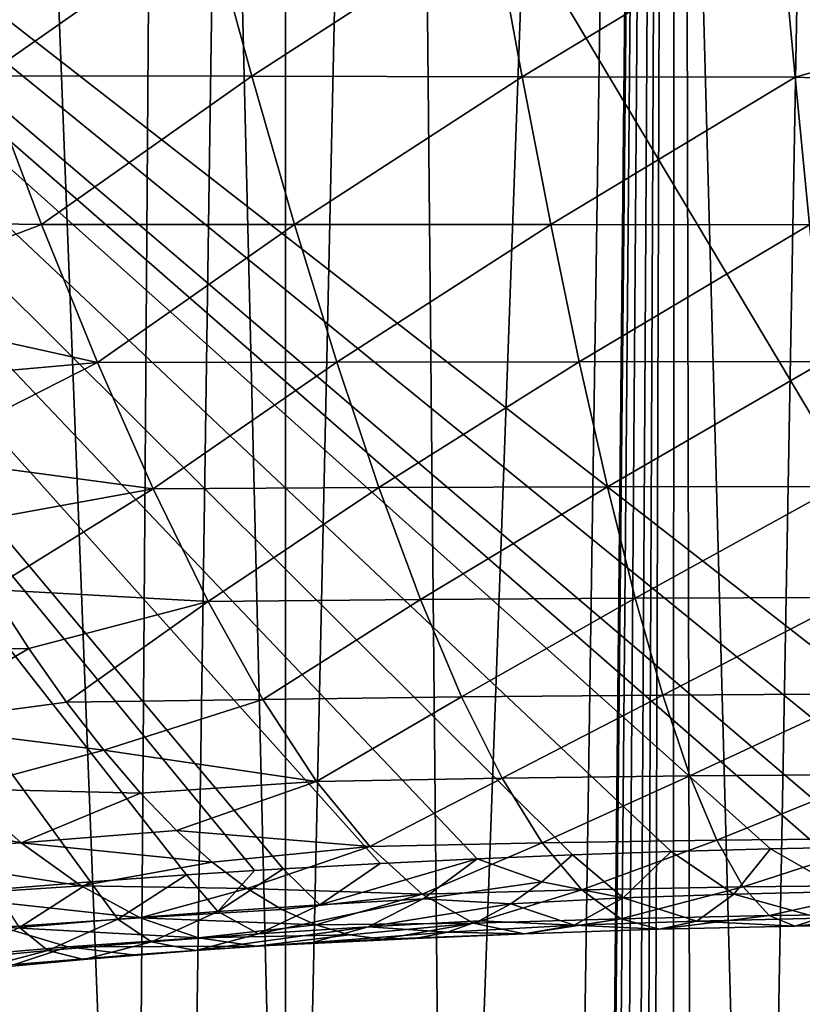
# Model space of a CAD drawing. Header units: millimetres. Extents: x -24 to 24, y 0 to 188.
# Tile 149 of 256: x -5.97 to -1.51, y 113.93 to 119.54. Entities that reach past the tile are written whole.
import ezdxf

# ---------------------------------------------------------------- set-up
doc = ezdxf.new("R2010")
doc.units = ezdxf.units.MM
doc.header["$LTSCALE"] = 58.620611
for name, color, linetype in [('12', 7, 'CONTINUOUS'), ('15', 7, 'CONTINUOUS'), ('16', 7, 'CONTINUOUS'), ('161', 7, 'CONTINUOUS'), ('2', 7, 'CONTINUOUS')]:
    doc.layers.add(name, color=color, linetype=linetype)

msp = doc.modelspace()

# ---------------------------------------------------------------- linework, layer by layer
at = {"layer": '12', "color": 7, "linetype": 'CONTINUOUS'}
for points in [[(-13.2, 136.9457, 106.8622), (0, 136.9457, 106.8622), (0, 114.8352, 36.7366), (-13.2, 136.9457, 106.8622)], [(-13.1992, 125.1156, 69.3419), (-13.2, 136.9457, 106.8622), (0, 114.8352, 36.7366), (-13.1992, 125.1156, 69.3419)], [(-6.111, 114.5858, 35.9457), (-13.1992, 125.1156, 69.3419), (-5.5658, 114.629, 36.0827), (-6.111, 114.5858, 35.9457)], [(-5.5658, 114.629, 36.0827), (-13.1992, 125.1156, 69.3419), (-5.0189, 114.6681, 36.2065), (-5.5658, 114.629, 36.0827)], [(-5.0189, 114.6681, 36.2065), (-13.1992, 125.1156, 69.3419), (-4.6322, 114.6931, 36.2859), (-5.0189, 114.6681, 36.2065)], [(-4.6322, 114.6931, 36.2859), (-13.1992, 125.1156, 69.3419), (-4.4696, 114.703, 36.3173), (-4.6322, 114.6931, 36.2859)], [(-4.4696, 114.703, 36.3173), (-13.1992, 125.1156, 69.3419), (-3.9166, 114.734, 36.4155), (-4.4696, 114.703, 36.3173)], [(-3.9166, 114.734, 36.4155), (-13.1992, 125.1156, 69.3419), (-3.3634, 114.7607, 36.5003), (-3.9166, 114.734, 36.4155)], [(-3.3634, 114.7607, 36.5003), (-13.1992, 125.1156, 69.3419), (-2.8206, 114.7829, 36.5706), (-3.3634, 114.7607, 36.5003)], [(-2.8206, 114.7829, 36.5706), (-13.1992, 125.1156, 69.3419), (-2.259, 114.8017, 36.6303), (-2.8206, 114.7829, 36.5706)], [(-2.259, 114.8017, 36.6303), (-13.1992, 125.1156, 69.3419), (-1.6948, 114.8164, 36.6768), (-2.259, 114.8017, 36.6303)], [(-1.6948, 114.8164, 36.6768), (-13.1992, 125.1156, 69.3419), (-1.4142, 114.8221, 36.695), (-1.6948, 114.8164, 36.6768)], [(-1.4142, 114.8221, 36.695), (-13.1992, 125.1156, 69.3419), (-1.1296, 114.8268, 36.71), (-1.4142, 114.8221, 36.695)], [(-1.1296, 114.8268, 36.71), (-13.1992, 125.1156, 69.3419), (-0.5638, 114.8331, 36.73), (-1.1296, 114.8268, 36.71)], [(-0.5638, 114.8331, 36.73), (-13.1992, 125.1156, 69.3419), (0, 114.8352, 36.7366), (-0.5638, 114.8331, 36.73)]]:
    msp.add_3dface(points, dxfattribs=at)
at = {"layer": '15', "color": 7, "linetype": 'CONTINUOUS'}
for points in [[(-6.1357, 116.293, 27.1955), (-7.0068, 115.9495, 27.3347), (-5.9178, 115.9577, 27.7066), (-6.1357, 116.293, 27.1955)], [(-7.0068, 115.9495, 27.3347), (-6.655, 115.5257, 28.0954), (-5.9178, 115.9577, 27.7066), (-7.0068, 115.9495, 27.3347)], [(-5.9178, 115.9577, 27.7066), (-6.655, 115.5257, 28.0954), (-5.7028, 115.6525, 28.2303), (-5.9178, 115.9577, 27.7066)], [(-5.7028, 115.6525, 28.2303), (-6.655, 115.5257, 28.0954), (-5.4908, 115.3779, 28.7649), (-5.7028, 115.6525, 28.2303)], [(-6.655, 115.5257, 28.0954), (-6.3063, 115.1585, 28.8835), (-5.4908, 115.3779, 28.7649), (-6.655, 115.5257, 28.0954)], [(-5.4908, 115.3779, 28.7649), (-6.3063, 115.1585, 28.8835), (-5.2819, 115.1343, 29.3086), (-5.4908, 115.3779, 28.7649)], [(-6.3063, 115.1585, 28.8835), (-7.2244, 115.1043, 28.5683), (-5.9612, 114.8509, 29.6949), (-6.3063, 115.1585, 28.8835)], [(-6.3063, 115.1585, 28.8835), (-5.9612, 114.8509, 29.6949), (-5.2819, 115.1343, 29.3086), (-6.3063, 115.1585, 28.8835)], [(-5.2819, 115.1343, 29.3086), (-5.9612, 114.8509, 29.6949), (-5.076, 114.9218, 29.8599), (-5.2819, 115.1343, 29.3086)], [(-7.2244, 115.1043, 28.5683), (-6.8348, 114.7967, 29.4063), (-5.9612, 114.8509, 29.6949), (-7.2244, 115.1043, 28.5683)], [(-5.076, 114.9218, 29.8599), (-5.9612, 114.8509, 29.6949), (-4.8731, 114.7406, 30.4171), (-5.076, 114.9218, 29.8599)], [(-5.9612, 114.8509, 29.6949), (-6.8348, 114.7967, 29.4063), (-5.62, 114.6055, 30.5253), (-5.9612, 114.8509, 29.6949)], [(-5.9612, 114.8509, 29.6949), (-5.62, 114.6055, 30.5253), (-4.8731, 114.7406, 30.4171), (-5.9612, 114.8509, 29.6949)], [(-6.8348, 114.7967, 29.4063), (-6.4497, 114.5517, 30.2628), (-5.62, 114.6055, 30.5253), (-6.8348, 114.7967, 29.4063)], [(-3.3634, 114.7607, 36.5003), (-2.8206, 114.7829, 36.5706), (-2.9962, 114.628, 36.0292), (-3.3634, 114.7607, 36.5003)], [(-4.8731, 114.7406, 30.4171), (-5.62, 114.6055, 30.5253), (-4.6733, 114.5906, 30.9788), (-4.8731, 114.7406, 30.4171)], [(-4.4696, 114.703, 36.3173), (-3.9166, 114.734, 36.4155), (-4.2611, 114.4982, 35.5498), (-4.4696, 114.703, 36.3173)], [(-3.9166, 114.734, 36.4155), (-3.3634, 114.7607, 36.5003), (-4.2611, 114.4982, 35.5498), (-3.9166, 114.734, 36.4155)], [(-4.2611, 114.4982, 35.5498), (-3.3634, 114.7607, 36.5003), (-3.6722, 114.5326, 35.661), (-4.2611, 114.4982, 35.5498)], [(-3.6722, 114.5326, 35.661), (-3.3634, 114.7607, 36.5003), (-2.9962, 114.628, 36.0292), (-3.6722, 114.5326, 35.661)], [(-5.5658, 114.629, 36.0827), (-5.0189, 114.6681, 36.2065), (-5.4095, 114.4163, 35.2873), (-5.5658, 114.629, 36.0827)], [(-5.4095, 114.4163, 35.2873), (-5.0189, 114.6681, 36.2065), (-4.8402, 114.4593, 35.4245), (-5.4095, 114.4163, 35.2873)], [(-5.0189, 114.6681, 36.2065), (-4.6322, 114.6931, 36.2859), (-4.8402, 114.4593, 35.4245), (-5.0189, 114.6681, 36.2065)], [(-4.6322, 114.6931, 36.2859), (-4.4696, 114.703, 36.3173), (-4.8402, 114.4593, 35.4245), (-4.6322, 114.6931, 36.2859)], [(-4.8402, 114.4593, 35.4245), (-4.4696, 114.703, 36.3173), (-4.2611, 114.4982, 35.5498), (-4.8402, 114.4593, 35.4245)], [(-6.111, 114.5858, 35.9457), (-5.5658, 114.629, 36.0827), (-5.9695, 114.3696, 35.1388), (-6.111, 114.5858, 35.9457)], [(-5.9695, 114.3696, 35.1388), (-5.5658, 114.629, 36.0827), (-5.4095, 114.4163, 35.2873), (-5.9695, 114.3696, 35.1388)], [(-3.1734, 114.5029, 35.4813), (-3.6722, 114.5326, 35.661), (-2.9962, 114.628, 36.0292), (-3.1734, 114.5029, 35.4813)], [(-5.62, 114.6055, 30.5253), (-6.4497, 114.5517, 30.2628), (-5.2831, 114.4244, 31.3705), (-5.62, 114.6055, 30.5253)], [(-5.62, 114.6055, 30.5253), (-5.2831, 114.4244, 31.3705), (-4.6733, 114.5906, 30.9788), (-5.62, 114.6055, 30.5253)], [(-4.6733, 114.5906, 30.9788), (-5.2831, 114.4244, 31.3705), (-4.4764, 114.472, 31.5436), (-4.6733, 114.5906, 30.9788)], [(-6.4497, 114.5517, 30.2628), (-6.0698, 114.3715, 31.1334), (-5.2831, 114.4244, 31.3705), (-6.4497, 114.5517, 30.2628)], [(-4.6098, 114.3329, 34.6727), (-4.2611, 114.4982, 35.5498), (-3.6722, 114.5326, 35.661), (-4.6098, 114.3329, 34.6727)], [(-3.9841, 114.3733, 34.8095), (-4.6098, 114.3329, 34.6727), (-3.6722, 114.5326, 35.661), (-3.9841, 114.3733, 34.8095)], [(-3.9841, 114.3733, 34.8095), (-3.6722, 114.5326, 35.661), (-3.1734, 114.5029, 35.4813), (-3.9841, 114.3733, 34.8095)], [(-3.3524, 114.4075, 34.928), (-3.9841, 114.3733, 34.8095), (-3.1734, 114.5029, 35.4813), (-3.3524, 114.4075, 34.928)], [(-5.2182, 114.2871, 34.5206), (-5.4095, 114.4163, 35.2873), (-4.8402, 114.4593, 35.4245), (-5.2182, 114.2871, 34.5206)], [(-4.4764, 114.472, 31.5436), (-5.2831, 114.4244, 31.3705), (-4.2824, 114.3844, 32.1102), (-4.4764, 114.472, 31.5436)], [(-5.2182, 114.2871, 34.5206), (-4.8402, 114.4593, 35.4245), (-4.6098, 114.3329, 34.6727), (-5.2182, 114.2871, 34.5206)], [(-4.6098, 114.3329, 34.6727), (-4.8402, 114.4593, 35.4245), (-4.2611, 114.4982, 35.5498), (-4.6098, 114.3329, 34.6727)], [(-5.2831, 114.4244, 31.3705), (-6.0698, 114.3715, 31.1334), (-4.9508, 114.3095, 32.2261), (-5.2831, 114.4244, 31.3705)], [(-5.8092, 114.2369, 34.3577), (-5.9695, 114.3696, 35.1388), (-5.4095, 114.4163, 35.2873), (-5.8092, 114.2369, 34.3577)], [(-5.8092, 114.2369, 34.3577), (-5.4095, 114.4163, 35.2873), (-5.2182, 114.2871, 34.5206), (-5.8092, 114.2369, 34.3577)], [(-5.2831, 114.4244, 31.3705), (-4.9508, 114.3095, 32.2261), (-4.2824, 114.3844, 32.1102), (-5.2831, 114.4244, 31.3705)], [(-3.5336, 114.3422, 34.37), (-3.9841, 114.3733, 34.8095), (-3.3524, 114.4075, 34.928), (-3.5336, 114.3422, 34.37)], [(-6.0698, 114.3715, 31.1334), (-6.4006, 114.1981, 31.7836), (-5.6955, 114.2582, 32.0141), (-6.0698, 114.3715, 31.1334)], [(-6.3838, 114.1829, 34.1853), (-5.9695, 114.3696, 35.1388), (-5.8092, 114.2369, 34.3577), (-6.3838, 114.1829, 34.1853)], [(-6.0698, 114.3715, 31.1334), (-5.6955, 114.2582, 32.0141), (-4.9508, 114.3095, 32.2261), (-6.0698, 114.3715, 31.1334)], [(-4.9653, 114.238, 33.7881), (-5.2182, 114.2871, 34.5206), (-4.6098, 114.3329, 34.6727), (-4.9653, 114.238, 33.7881)], [(-4.9653, 114.238, 33.7881), (-4.6098, 114.3329, 34.6727), (-3.9841, 114.3733, 34.8095), (-4.9653, 114.238, 33.7881)], [(-4.3012, 114.2832, 33.9502), (-4.9653, 114.238, 33.7881), (-3.9841, 114.3733, 34.8095), (-4.3012, 114.2832, 33.9502)], [(-4.2824, 114.3844, 32.1102), (-4.9508, 114.3095, 32.2261), (-4.0913, 114.3279, 32.6772), (-4.2824, 114.3844, 32.1102)], [(-4.3012, 114.2832, 33.9502), (-3.9841, 114.3733, 34.8095), (-3.5336, 114.3422, 34.37), (-4.3012, 114.2832, 33.9502)], [(-3.717, 114.307, 33.8082), (-4.3012, 114.2832, 33.9502), (-3.5336, 114.3422, 34.37), (-3.717, 114.307, 33.8082)], [(-5.6045, 114.1865, 33.6097), (-5.8092, 114.2369, 34.3577), (-5.2182, 114.2871, 34.5206), (-5.6045, 114.1865, 33.6097)], [(-4.9508, 114.3095, 32.2261), (-5.6955, 114.2582, 32.0141), (-4.6235, 114.2621, 33.0875), (-4.9508, 114.3095, 32.2261)], [(-5.6045, 114.1865, 33.6097), (-5.2182, 114.2871, 34.5206), (-4.9653, 114.238, 33.7881), (-5.6045, 114.1865, 33.6097)], [(-5.3272, 114.2133, 32.9004), (-4.9653, 114.238, 33.7881), (-4.3012, 114.2832, 33.9502), (-5.3272, 114.2133, 32.9004)], [(-4.6235, 114.2621, 33.0875), (-5.3272, 114.2133, 32.9004), (-4.3012, 114.2832, 33.9502), (-4.6235, 114.2621, 33.0875)], [(-4.9508, 114.3095, 32.2261), (-4.6235, 114.2621, 33.0875), (-4.0913, 114.3279, 32.6772), (-4.9508, 114.3095, 32.2261)], [(-4.0913, 114.3279, 32.6772), (-4.6235, 114.2621, 33.0875), (-3.9028, 114.3021, 33.2436), (-4.0913, 114.3279, 32.6772)], [(-4.6235, 114.2621, 33.0875), (-4.3012, 114.2832, 33.9502), (-3.717, 114.307, 33.8082), (-4.6235, 114.2621, 33.0875)], [(-3.9028, 114.3021, 33.2436), (-4.6235, 114.2621, 33.0875), (-3.717, 114.307, 33.8082), (-3.9028, 114.3021, 33.2436)], [(-6.4006, 114.1981, 31.7836), (-5.9987, 114.1572, 32.6959), (-5.6955, 114.2582, 32.0141), (-6.4006, 114.1981, 31.7836)], [(-6.2187, 114.1298, 33.4216), (-6.3838, 114.1829, 34.1853), (-5.8092, 114.2369, 34.3577), (-6.2187, 114.1298, 33.4216)], [(-6.2187, 114.1298, 33.4216), (-5.8092, 114.2369, 34.3577), (-5.6045, 114.1865, 33.6097), (-6.2187, 114.1298, 33.4216)], [(-5.6955, 114.2582, 32.0141), (-5.9987, 114.1572, 32.6959), (-5.3272, 114.2133, 32.9004), (-5.6955, 114.2582, 32.0141)], [(-5.6955, 114.2582, 32.0141), (-5.3272, 114.2133, 32.9004), (-4.6235, 114.2621, 33.0875), (-5.6955, 114.2582, 32.0141)], [(-5.3272, 114.2133, 32.9004), (-5.6045, 114.1865, 33.6097), (-4.9653, 114.238, 33.7881), (-5.3272, 114.2133, 32.9004)], [(-5.9987, 114.1572, 32.6959), (-6.2187, 114.1298, 33.4216), (-5.6045, 114.1865, 33.6097), (-5.9987, 114.1572, 32.6959)], [(-5.9987, 114.1572, 32.6959), (-5.6045, 114.1865, 33.6097), (-5.3272, 114.2133, 32.9004), (-5.9987, 114.1572, 32.6959)]]:
    msp.add_3dface(points, dxfattribs=at)
at = {"layer": '16', "color": 7, "linetype": 'CONTINUOUS'}
for points in [[(-6.4877, 120.1156, 24.177), (-6.165, 119.2194, 24.7098), (-4.8929, 120.1107, 24.568), (-6.4877, 120.1156, 24.177)], [(-4.8929, 120.1107, 24.568), (-6.165, 119.2194, 24.7098), (-4.6478, 119.2163, 25.0659), (-4.8929, 120.1107, 24.568)], [(-4.8929, 120.1107, 24.568), (-4.6478, 119.2163, 25.0659), (-3.2728, 120.1068, 24.8479), (-4.8929, 120.1107, 24.568)], [(-3.2728, 120.1068, 24.8479), (-4.6478, 119.2163, 25.0659), (-3.108, 119.2136, 25.3205), (-3.2728, 120.1068, 24.8479)], [(-1.6366, 120.1042, 25.0165), (-3.2728, 120.1068, 24.8479), (-3.108, 119.2136, 25.3205), (-1.6366, 120.1042, 25.0165)], [(-1.5539, 119.2117, 25.4737), (-1.6366, 120.1042, 25.0165), (-3.108, 119.2136, 25.3205), (-1.5539, 119.2117, 25.4737)], [(-1.6366, 120.1042, 25.0165), (-1.5539, 119.2117, 25.4737), (0, 119.6515, 25.2871), (-1.6366, 120.1042, 25.0165)], [(0, 119.6515, 25.2871), (-1.5539, 119.2117, 25.4737), (0, 119.1569, 25.5562), (0, 119.6515, 25.2871)], [(-6.165, 119.2194, 24.7098), (-7.2662, 118.393, 24.893), (-5.8441, 118.373, 25.3268), (-6.165, 119.2194, 24.7098)], [(-6.165, 119.2194, 24.7098), (-5.8441, 118.373, 25.3268), (-4.6478, 119.2163, 25.0659), (-6.165, 119.2194, 24.7098)], [(-4.6478, 119.2163, 25.0659), (-5.8441, 118.373, 25.3268), (-4.4045, 118.3726, 25.6506), (-4.6478, 119.2163, 25.0659)], [(-4.6478, 119.2163, 25.0659), (-4.4045, 118.3726, 25.6506), (-3.108, 119.2136, 25.3205), (-4.6478, 119.2163, 25.0659)], [(-3.108, 119.2136, 25.3205), (-4.4045, 118.3726, 25.6506), (-2.9446, 118.3718, 25.8819), (-3.108, 119.2136, 25.3205)], [(-1.5539, 119.2117, 25.4737), (-3.108, 119.2136, 25.3205), (-2.9446, 118.3718, 25.8819), (-1.5539, 119.2117, 25.4737)], [(-1.472, 118.371, 26.0209), (-1.5539, 119.2117, 25.4737), (-2.9446, 118.3718, 25.8819), (-1.472, 118.371, 26.0209)], [(-1.5539, 119.2117, 25.4737), (-1.472, 118.371, 26.0209), (0, 119.1569, 25.5562), (-1.5539, 119.2117, 25.4737)], [(-7.2662, 118.393, 24.893), (-7.0352, 117.9204, 25.3135), (-5.8441, 118.373, 25.3268), (-7.2662, 118.393, 24.893)], [(-5.8441, 118.373, 25.3268), (-7.0352, 117.9204, 25.3135), (-5.5254, 117.586, 26.0226), (-5.8441, 118.373, 25.3268)], [(-5.8441, 118.373, 25.3268), (-5.5254, 117.586, 26.0226), (-4.4045, 118.3726, 25.6506), (-5.8441, 118.373, 25.3268)], [(-4.4045, 118.3726, 25.6506), (-5.5254, 117.586, 26.0226), (-4.1631, 117.589, 26.3165), (-4.4045, 118.3726, 25.6506)], [(-4.4045, 118.3726, 25.6506), (-4.1631, 117.589, 26.3165), (-2.9446, 118.3718, 25.8819), (-4.4045, 118.3726, 25.6506)], [(-2.9446, 118.3718, 25.8819), (-4.1631, 117.589, 26.3165), (-2.7827, 117.5905, 26.5262), (-2.9446, 118.3718, 25.8819)], [(-1.472, 118.371, 26.0209), (-2.9446, 118.3718, 25.8819), (-2.7827, 117.5905, 26.5262), (-1.472, 118.371, 26.0209)], [(-1.391, 117.5912, 26.6522), (-1.472, 118.371, 26.0209), (-2.7827, 117.5905, 26.5262), (-1.391, 117.5912, 26.6522)], [(-7.0352, 117.9204, 25.3135), (-6.8064, 117.4727, 25.7558), (-5.5254, 117.586, 26.0226), (-7.0352, 117.9204, 25.3135)], [(-6.8064, 117.4727, 25.7558), (-6.5801, 117.0514, 26.2183), (-5.5254, 117.586, 26.0226), (-6.8064, 117.4727, 25.7558)], [(-5.5254, 117.586, 26.0226), (-6.5801, 117.0514, 26.2183), (-5.2091, 116.8674, 26.7912), (-5.5254, 117.586, 26.0226)], [(-5.5254, 117.586, 26.0226), (-5.2091, 116.8674, 26.7912), (-4.1631, 117.589, 26.3165), (-5.5254, 117.586, 26.0226)], [(-4.1631, 117.589, 26.3165), (-5.2091, 116.8674, 26.7912), (-3.924, 116.8742, 27.0572), (-4.1631, 117.589, 26.3165)], [(-4.1631, 117.589, 26.3165), (-3.924, 116.8742, 27.0572), (-2.7827, 117.5905, 26.5262), (-4.1631, 117.589, 26.3165)], [(-2.7827, 117.5905, 26.5262), (-3.924, 116.8742, 27.0572), (-2.6225, 116.8785, 27.2469), (-2.7827, 117.5905, 26.5262)], [(-1.391, 117.5912, 26.6522), (-2.7827, 117.5905, 26.5262), (-2.6225, 116.8785, 27.2469), (-1.391, 117.5912, 26.6522)], [(-1.3108, 116.8809, 27.3608), (-1.391, 117.5912, 26.6522), (-2.6225, 116.8785, 27.2469), (-1.3108, 116.8809, 27.3608)], [(-6.5801, 117.0514, 26.2183), (-6.3565, 116.6579, 26.6988), (-5.2091, 116.8674, 26.7912), (-6.5801, 117.0514, 26.2183)], [(-6.3565, 116.6579, 26.6988), (-6.1357, 116.293, 27.1955), (-5.2091, 116.8674, 26.7912), (-6.3565, 116.6579, 26.6988)], [(-5.2091, 116.8674, 26.7912), (-6.1357, 116.293, 27.1955), (-4.8956, 116.2255, 27.6254), (-5.2091, 116.8674, 26.7912)], [(-5.2091, 116.8674, 26.7912), (-4.8956, 116.2255, 27.6254), (-3.924, 116.8742, 27.0572), (-5.2091, 116.8674, 26.7912)], [(-3.924, 116.8742, 27.0572), (-4.8956, 116.2255, 27.6254), (-3.6872, 116.2363, 27.8654), (-3.924, 116.8742, 27.0572)], [(-3.924, 116.8742, 27.0572), (-3.6872, 116.2363, 27.8654), (-2.6225, 116.8785, 27.2469), (-3.924, 116.8742, 27.0572)], [(-2.6225, 116.8785, 27.2469), (-3.6872, 116.2363, 27.8654), (-2.464, 116.2435, 28.0365), (-2.6225, 116.8785, 27.2469)], [(-1.3108, 116.8809, 27.3608), (-2.6225, 116.8785, 27.2469), (-2.464, 116.2435, 28.0365), (-1.3108, 116.8809, 27.3608)], [(-1.2315, 116.2477, 28.1391), (-1.3108, 116.8809, 27.3608), (-2.464, 116.2435, 28.0365), (-1.2315, 116.2477, 28.1391)], [(-6.1357, 116.293, 27.1955), (-5.9178, 115.9577, 27.7066), (-4.8956, 116.2255, 27.6254), (-6.1357, 116.293, 27.1955)], [(-3.6872, 116.2363, 27.8654), (-3.4531, 115.6825, 28.7331), (-2.464, 116.2435, 28.0365), (-3.6872, 116.2363, 27.8654)], [(-2.464, 116.2435, 28.0365), (-3.4531, 115.6825, 28.7331), (-2.3073, 115.6927, 28.8867), (-2.464, 116.2435, 28.0365)], [(-1.2315, 116.2477, 28.1391), (-2.464, 116.2435, 28.0365), (-2.3073, 115.6927, 28.8867), (-1.2315, 116.2477, 28.1391)], [(-1.1531, 115.6986, 28.9789), (-1.2315, 116.2477, 28.1391), (-2.3073, 115.6927, 28.8867), (-1.1531, 115.6986, 28.9789)], [(-5.9178, 115.9577, 27.7066), (-5.7028, 115.6525, 28.2303), (-4.8956, 116.2255, 27.6254), (-5.9178, 115.9577, 27.7066)], [(-4.8956, 116.2255, 27.6254), (-5.7028, 115.6525, 28.2303), (-4.5854, 115.6676, 28.5174), (-4.8956, 116.2255, 27.6254)], [(-4.8956, 116.2255, 27.6254), (-4.5854, 115.6676, 28.5174), (-3.6872, 116.2363, 27.8654), (-4.8956, 116.2255, 27.6254)], [(-3.6872, 116.2363, 27.8654), (-4.5854, 115.6676, 28.5174), (-3.4531, 115.6825, 28.7331), (-3.6872, 116.2363, 27.8654)], [(-4.5854, 115.6676, 28.5174), (-4.2789, 115.2004, 29.4589), (-3.4531, 115.6825, 28.7331), (-4.5854, 115.6676, 28.5174)], [(-3.4531, 115.6825, 28.7331), (-4.2789, 115.2004, 29.4589), (-3.2218, 115.219, 29.6516), (-3.4531, 115.6825, 28.7331)], [(-3.4531, 115.6825, 28.7331), (-3.2218, 115.219, 29.6516), (-2.3073, 115.6927, 28.8867), (-3.4531, 115.6825, 28.7331)], [(-2.3073, 115.6927, 28.8867), (-3.2218, 115.219, 29.6516), (-2.1526, 115.2319, 29.7887), (-2.3073, 115.6927, 28.8867)], [(-1.1531, 115.6986, 28.9789), (-2.3073, 115.6927, 28.8867), (-2.1526, 115.2319, 29.7887), (-1.1531, 115.6986, 28.9789)], [(-1.0757, 115.2395, 29.871), (-1.1531, 115.6986, 28.9789), (-2.1526, 115.2319, 29.7887), (-1.0757, 115.2395, 29.871)], [(-5.7028, 115.6525, 28.2303), (-5.4908, 115.3779, 28.7649), (-4.5854, 115.6676, 28.5174), (-5.7028, 115.6525, 28.2303)], [(-4.5854, 115.6676, 28.5174), (-5.4908, 115.3779, 28.7649), (-4.2789, 115.2004, 29.4589), (-4.5854, 115.6676, 28.5174)], [(-5.4908, 115.3779, 28.7649), (-5.2819, 115.1343, 29.3086), (-4.2789, 115.2004, 29.4589), (-5.4908, 115.3779, 28.7649)], [(-3.2218, 115.219, 29.6516), (-2.9936, 114.8512, 30.6115), (-2.1526, 115.2319, 29.7887), (-3.2218, 115.219, 29.6516)], [(-2.1526, 115.2319, 29.7887), (-2.9936, 114.8512, 30.6115), (-1.9999, 114.8665, 30.733), (-2.1526, 115.2319, 29.7887)], [(-1.0757, 115.2395, 29.871), (-2.1526, 115.2319, 29.7887), (-1.9999, 114.8665, 30.733), (-1.0757, 115.2395, 29.871)], [(-0.9994, 114.8755, 30.8059), (-1.0757, 115.2395, 29.871), (-1.9999, 114.8665, 30.733), (-0.9994, 114.8755, 30.8059)], [(-5.2819, 115.1343, 29.3086), (-5.076, 114.9218, 29.8599), (-4.2789, 115.2004, 29.4589), (-5.2819, 115.1343, 29.3086)], [(-4.2789, 115.2004, 29.4589), (-5.076, 114.9218, 29.8599), (-3.9764, 114.8294, 30.4407), (-4.2789, 115.2004, 29.4589)], [(-4.2789, 115.2004, 29.4589), (-3.9764, 114.8294, 30.4407), (-3.2218, 115.219, 29.6516), (-4.2789, 115.2004, 29.4589)], [(-3.2218, 115.219, 29.6516), (-3.9764, 114.8294, 30.4407), (-2.9936, 114.8512, 30.6115), (-3.2218, 115.219, 29.6516)], [(-5.076, 114.9218, 29.8599), (-4.8731, 114.7406, 30.4171), (-3.9764, 114.8294, 30.4407), (-5.076, 114.9218, 29.8599)], [(-3.9764, 114.8294, 30.4407), (-3.6782, 114.559, 31.4535), (-2.9936, 114.8512, 30.6115), (-3.9764, 114.8294, 30.4407)], [(-2.9936, 114.8512, 30.6115), (-3.6782, 114.559, 31.4535), (-2.7686, 114.5832, 31.6031), (-2.9936, 114.8512, 30.6115)], [(-2.9936, 114.8512, 30.6115), (-2.7686, 114.5832, 31.6031), (-1.9999, 114.8665, 30.733), (-2.9936, 114.8512, 30.6115)], [(-1.9999, 114.8665, 30.733), (-2.7686, 114.5832, 31.6031), (-1.8494, 114.6003, 31.7096), (-1.9999, 114.8665, 30.733)], [(-0.9994, 114.8755, 30.8059), (-1.9999, 114.8665, 30.733), (-1.8494, 114.6003, 31.7096), (-0.9994, 114.8755, 30.8059)], [(-0.9242, 114.6104, 31.7734), (-0.9994, 114.8755, 30.8059), (-1.8494, 114.6003, 31.7096), (-0.9242, 114.6104, 31.7734)], [(-4.8731, 114.7406, 30.4171), (-4.6733, 114.5906, 30.9788), (-3.9764, 114.8294, 30.4407), (-4.8731, 114.7406, 30.4171)], [(-3.9764, 114.8294, 30.4407), (-4.6733, 114.5906, 30.9788), (-3.6782, 114.559, 31.4535), (-3.9764, 114.8294, 30.4407)], [(-2.9962, 114.628, 36.0292), (-2.8206, 114.7829, 36.5706), (-2.5331, 114.5382, 35.6139), (-2.9962, 114.628, 36.0292)], [(-2.8206, 114.7829, 36.5706), (-2.259, 114.8017, 36.6303), (-2.5331, 114.5382, 35.6139), (-2.8206, 114.7829, 36.5706)], [(-2.5331, 114.5382, 35.6139), (-2.259, 114.8017, 36.6303), (-1.9028, 114.5585, 35.6815), (-2.5331, 114.5382, 35.6139)], [(-2.259, 114.8017, 36.6303), (-1.6948, 114.8164, 36.6768), (-1.9028, 114.5585, 35.6815), (-2.259, 114.8017, 36.6303)], [(-1.9028, 114.5585, 35.6815), (-1.6948, 114.8164, 36.6768), (-1.2694, 114.573, 35.7298), (-1.9028, 114.5585, 35.6815)], [(-1.6948, 114.8164, 36.6768), (-1.4142, 114.8221, 36.695), (-1.2694, 114.573, 35.7298), (-1.6948, 114.8164, 36.6768)], [(-3.1734, 114.5029, 35.4813), (-2.9962, 114.628, 36.0292), (-2.5331, 114.5382, 35.6139), (-3.1734, 114.5029, 35.4813)], [(-4.6733, 114.5906, 30.9788), (-4.4764, 114.472, 31.5436), (-3.6782, 114.559, 31.4535), (-4.6733, 114.5906, 30.9788)], [(-4.4764, 114.472, 31.5436), (-4.2824, 114.3844, 32.1102), (-3.6782, 114.559, 31.4535), (-4.4764, 114.472, 31.5436)], [(-3.6782, 114.559, 31.4535), (-4.2824, 114.3844, 32.1102), (-3.3847, 114.3929, 32.4874), (-3.6782, 114.559, 31.4535)], [(-3.6782, 114.559, 31.4535), (-3.3847, 114.3929, 32.4874), (-2.7686, 114.5832, 31.6031), (-3.6782, 114.559, 31.4535)], [(-2.7686, 114.5832, 31.6031), (-3.3847, 114.3929, 32.4874), (-2.5471, 114.4184, 32.6164), (-2.7686, 114.5832, 31.6031)], [(-2.7686, 114.5832, 31.6031), (-2.5471, 114.4184, 32.6164), (-1.8494, 114.6003, 31.7096), (-2.7686, 114.5832, 31.6031)], [(-1.8494, 114.6003, 31.7096), (-2.5471, 114.4184, 32.6164), (-1.7011, 114.4365, 32.7082), (-1.8494, 114.6003, 31.7096)], [(-2.1142, 114.4056, 34.6661), (-2.5331, 114.5382, 35.6139), (-1.9028, 114.5585, 35.6815), (-2.1142, 114.4056, 34.6661)], [(-2.1142, 114.4056, 34.6661), (-1.9028, 114.5585, 35.6815), (-1.4112, 114.4226, 34.729), (-2.1142, 114.4056, 34.6661)], [(-1.4112, 114.4226, 34.729), (-1.9028, 114.5585, 35.6815), (-1.2694, 114.573, 35.7298), (-1.4112, 114.4226, 34.729)], [(-0.9242, 114.6104, 31.7734), (-1.8494, 114.6003, 31.7096), (-1.7011, 114.4365, 32.7082), (-0.9242, 114.6104, 31.7734)], [(-0.85, 114.4472, 32.7632), (-0.9242, 114.6104, 31.7734), (-1.7011, 114.4365, 32.7082), (-0.85, 114.4472, 32.7632)], [(-3.3524, 114.4075, 34.928), (-3.1734, 114.5029, 35.4813), (-2.8122, 114.3818, 34.5778), (-3.3524, 114.4075, 34.928)], [(-2.8122, 114.3818, 34.5778), (-3.1734, 114.5029, 35.4813), (-2.5331, 114.5382, 35.6139), (-2.8122, 114.3818, 34.5778)], [(-2.8122, 114.3818, 34.5778), (-2.5331, 114.5382, 35.6139), (-2.1142, 114.4056, 34.6661), (-2.8122, 114.3818, 34.5778)], [(-0.85, 114.4472, 32.7632), (-1.7011, 114.4365, 32.7082), (-1.5551, 114.3769, 33.7182), (-0.85, 114.4472, 32.7632)], [(-0.7769, 114.3877, 33.7646), (-0.85, 114.4472, 32.7632), (-1.5551, 114.3769, 33.7182), (-0.7769, 114.3877, 33.7646)], [(-4.2824, 114.3844, 32.1102), (-4.0913, 114.3279, 32.6772), (-3.3847, 114.3929, 32.4874), (-4.2824, 114.3844, 32.1102)], [(-4.0913, 114.3279, 32.6772), (-3.9028, 114.3021, 33.2436), (-3.3847, 114.3929, 32.4874), (-4.0913, 114.3279, 32.6772)], [(-3.3847, 114.3929, 32.4874), (-3.9028, 114.3021, 33.2436), (-3.096, 114.3334, 33.5322), (-3.3847, 114.3929, 32.4874)], [(-3.5336, 114.3422, 34.37), (-3.3524, 114.4075, 34.928), (-2.8122, 114.3818, 34.5778), (-3.5336, 114.3422, 34.37)], [(-3.3847, 114.3929, 32.4874), (-3.096, 114.3334, 33.5322), (-2.5471, 114.4184, 32.6164), (-3.3847, 114.3929, 32.4874)], [(-2.5471, 114.4184, 32.6164), (-3.096, 114.3334, 33.5322), (-2.3289, 114.3589, 33.6408), (-2.5471, 114.4184, 32.6164)], [(-2.3289, 114.3589, 33.6408), (-2.8122, 114.3818, 34.5778), (-2.1142, 114.4056, 34.6661), (-2.3289, 114.3589, 33.6408)], [(-2.5471, 114.4184, 32.6164), (-2.3289, 114.3589, 33.6408), (-1.7011, 114.4365, 32.7082), (-2.5471, 114.4184, 32.6164)], [(-1.7011, 114.4365, 32.7082), (-2.3289, 114.3589, 33.6408), (-1.5551, 114.3769, 33.7182), (-1.7011, 114.4365, 32.7082)], [(-2.3289, 114.3589, 33.6408), (-2.1142, 114.4056, 34.6661), (-1.5551, 114.3769, 33.7182), (-2.3289, 114.3589, 33.6408)], [(-1.5551, 114.3769, 33.7182), (-2.1142, 114.4056, 34.6661), (-1.4112, 114.4226, 34.729), (-1.5551, 114.3769, 33.7182)], [(-0.7769, 114.3877, 33.7646), (-1.5551, 114.3769, 33.7182), (-1.4112, 114.4226, 34.729), (-0.7769, 114.3877, 33.7646)], [(-3.9028, 114.3021, 33.2436), (-3.717, 114.307, 33.8082), (-3.096, 114.3334, 33.5322), (-3.9028, 114.3021, 33.2436)], [(-3.717, 114.307, 33.8082), (-3.5336, 114.3422, 34.37), (-3.096, 114.3334, 33.5322), (-3.717, 114.307, 33.8082)], [(-3.096, 114.3334, 33.5322), (-3.5336, 114.3422, 34.37), (-2.8122, 114.3818, 34.5778), (-3.096, 114.3334, 33.5322)], [(-3.096, 114.3334, 33.5322), (-2.8122, 114.3818, 34.5778), (-2.3289, 114.3589, 33.6408), (-3.096, 114.3334, 33.5322)]]:
    msp.add_3dface(points, dxfattribs=at)
at = {"layer": '161', "color": 7, "linetype": 'CONTINUOUS'}
for points in [[(-6.1966, 108.7239, 117.1236), (-5.3146, 108.4702, 117.2036), (-6.4278, 137.1744, 207.1015), (-6.1966, 108.7239, 117.1236)], [(-6.4278, 137.1744, 207.1015), (-5.3146, 108.4702, 117.2036), (-5.1136, 136.6857, 206.8735), (-6.4278, 137.1744, 207.1015)], [(-5.3146, 108.4702, 117.2036), (-4.426, 108.2554, 117.2713), (-5.1136, 136.6857, 206.8735), (-5.3146, 108.4702, 117.2036)], [(-5.1136, 136.6857, 206.8735), (-4.426, 108.2554, 117.2713), (-3.8105, 136.3147, 206.7007), (-5.1136, 136.6857, 206.8735)], [(-4.426, 108.2554, 117.2713), (-3.5345, 108.0801, 117.3266), (-3.8105, 136.3147, 206.7007), (-4.426, 108.2554, 117.2713)], [(-3.8105, 136.3147, 206.7007), (-3.5345, 108.0801, 117.3266), (-2.5216, 136.0553, 206.5802), (-3.8105, 136.3147, 206.7007)], [(-3.5345, 108.0801, 117.3266), (-1.7559, 107.8479, 117.3998), (-2.5216, 136.0553, 206.5802), (-3.5345, 108.0801, 117.3266)], [(-2.5216, 136.0553, 206.5802), (-1.7559, 107.8479, 117.3998), (-1.2501, 135.9027, 206.5096), (-2.5216, 136.0553, 206.5802)], [(-1.7559, 107.8479, 117.3998), (0, 107.7714, 117.4239), (-1.2501, 135.9027, 206.5096), (-1.7559, 107.8479, 117.3998)]]:
    msp.add_3dface(points, dxfattribs=at)
at = {"layer": '2', "color": 7, "linetype": 'CONTINUOUS'}
for points in [[(-6.6363, 148, -23.3243), (-4.4559, 148, -23.8371), (-6.6363, 0.5, -23.3243), (-6.6363, 148, -23.3243)], [(-6.6363, 0.5, -23.3243), (-4.4559, 148, -23.8371), (-4.4559, 0.5, -23.8371), (-6.6363, 0.5, -23.3243)], [(-2.2375, 148, -24.1466), (-3.4539, 27.55, -24.0028), (-4.4559, 0.5, -23.8371), (-2.2375, 148, -24.1466)], [(-4.4559, 148, -23.8371), (-2.2375, 148, -24.1466), (-4.4559, 0.5, -23.8371), (-4.4559, 148, -23.8371)], [(-3.4185, 28.0269, -24.0078), (-3.4539, 27.55, -24.0028), (-2.2375, 148, -24.1466), (-3.4185, 28.0269, -24.0078)], [(-3.3131, 28.4914, -24.0226), (-3.4185, 28.0269, -24.0078), (-2.2375, 148, -24.1466), (-3.3131, 28.4914, -24.0226)], [(-3.1409, 28.9321, -24.0457), (-3.3131, 28.4914, -24.0226), (-2.2375, 148, -24.1466), (-3.1409, 28.9321, -24.0457)], [(-2.9061, 29.3394, -24.0752), (-3.1409, 28.9321, -24.0457), (-2.2375, 148, -24.1466), (-2.9061, 29.3394, -24.0752)], [(-2.7531, 29.545, -24.0932), (-2.9061, 29.3394, -24.0752), (-2.2375, 148, -24.1466), (-2.7531, 29.545, -24.0932)], [(-2.6138, 29.7053, -24.1087), (-2.7531, 29.545, -24.0932), (-2.2375, 148, -24.1466), (-2.6138, 29.7053, -24.1087)], [(-2.2688, 30.0237, -24.1436), (-2.6138, 29.7053, -24.1087), (-2.2375, 148, -24.1466), (-2.2688, 30.0237, -24.1436)], [(-1.9521, 30.2443, -24.1713), (-2.2688, 30.0237, -24.1436), (-2.2375, 148, -24.1466), (-1.9521, 30.2443, -24.1713)], [(0, 148, -24.25), (-1.9521, 30.2443, -24.1713), (-2.2375, 148, -24.1466), (0, 148, -24.25)], [(-1.875, 30.2898, -24.1774), (-1.9521, 30.2443, -24.1713), (0, 148, -24.25), (-1.875, 30.2898, -24.1774)], [(-1.4334, 30.4999, -24.2076), (-1.875, 30.2898, -24.1774), (0, 148, -24.25), (-1.4334, 30.4999, -24.2076)]]:
    msp.add_3dface(points, dxfattribs=at)

doc.saveas('drawing.dxf')
